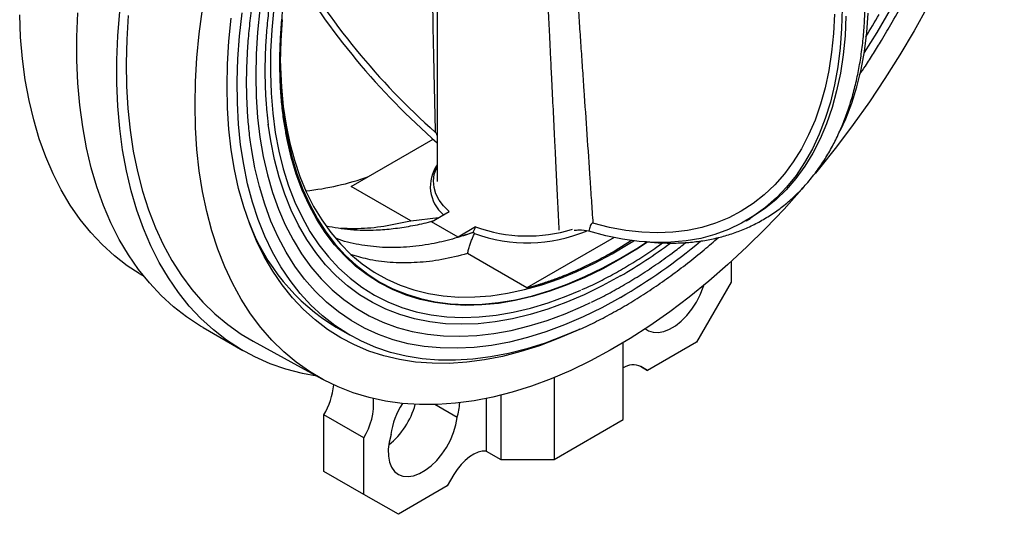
# Model space of a CAD drawing. Header units: millimetres. Extents: x -2663 to -856, y -563 to 1395.
# Tile 20 of 24: x -2535 to -2273, y 783 to 914. Entities that reach past the tile are written whole.
import ezdxf

# ---------------------------------------------------------------- set-up
doc = ezdxf.new("R2010")
doc.units = ezdxf.units.MM

msp = doc.modelspace()

# ---------------------------------------------------------------- linework, layer by layer
at = {"color": 7, "linetype": 'Continuous', "lineweight": 25}
for p, q in [((-2423.58, 1015), (-2423.58, 871.07)), ((-2446.43, 869.74), (-2424.67, 882.3)), ((-2430.64, 860.62), (-2446.43, 869.74)), ((-2430.64, 860.62), (-2423.25, 861.49)), ((-2425.11, 860.41), (-2420.44, 863.11)), ((-2418.04, 856.33), (-2425.11, 860.41)), ((-2413.37, 859.03), (-2418.04, 856.33)), ((-2341.47, 860.63), (-2340.41, 861.25)), ((-2376.56, 856.19), (-2399.76, 842.8)), ((-2376.25, 852.74), (-2371.92, 855.46)), ((-2399.76, 842.8), (-2415.55, 851.91)), ((-2345.43, 849.77), (-2345.43, 844.31)), ((-2502.88, 846.67), (-2501.61, 845.9)), ((-2345.43, 844.31), (-2354.65, 828.38)), ((-2485.85, 832.27), (-2475.24, 826.14)), ((-2450.46, 832.33), (-2446.93, 830.29)), ((-2472.51, 828.62), (-2454.26, 818.6)), ((-2374.13, 807.78), (-2374.13, 828.22)), ((-2354.65, 828.38), (-2367.66, 820.88)), ((-2369.57, 821.98), (-2367.66, 820.88)), ((-2367.66, 820.88), (-2369.41, 821.9)), ((-2392.51, 818.96), (-2392.51, 797.17)), ((-2406.65, 814.29), (-2406.65, 797.17)), ((-2418.31, 808.35), (-2424.25, 811.78)), ((-2410.54, 813.41), (-2410.54, 799.42)), ((-2443.14, 802.94), (-2453.75, 809.06)), ((-2453.73, 794.04), (-2453.75, 809.06)), ((-2392.51, 797.17), (-2374.13, 807.78)), ((-2443.12, 787.92), (-2443.14, 802.94)), ((-2410.54, 799.42), (-2406.65, 797.17)), ((-2406.65, 797.17), (-2392.51, 797.17)), ((-2443.12, 787.92), (-2453.73, 794.04)), ((-2419.14, 793.19), (-2420.9, 790.15)), ((-2420.9, 790.15), (-2433.91, 782.62)), ((-2433.91, 782.62), (-2443.12, 787.92))]:
    msp.add_line(p, q, dxfattribs=at)
at = {"color": 7, "linetype": 'Continuous', "lineweight": 25, "flags": 128}
for points in [[(-2487.97, 891.49), (-2487.85, 897.66), (-2487.47, 903.95), (-2486.85, 910.36), (-2485.98, 916.87)], [(-2470.73, 916.78), (-2471.35, 910.79), (-2471.72, 904.91), (-2471.85, 899.17), (-2471.72, 893.56), (-2471.35, 888.12), (-2470.73, 882.85), (-2469.86, 877.76), (-2468.75, 872.87), (-2467.4, 868.2), (-2465.81, 863.74), (-2463.99, 859.53), (-2461.93, 855.55), (-2459.66, 851.84), (-2457.16, 848.38), (-2454.46, 845.21), (-2451.55, 842.31), (-2448.44, 839.7), (-2445.15, 837.39), (-2441.67, 835.39), (-2438.03, 833.69), (-2434.22, 832.3), (-2430.25, 831.23), (-2426.15, 830.47), (-2421.91, 830.04), (-2417.56, 829.93), (-2413.09, 830.14), (-2408.53, 830.66), (-2403.88, 831.51), (-2399.15, 832.68), (-2394.36, 834.16), (-2389.52, 835.95), (-2384.65, 838.05), (-2382.83, 838.91)], [(-2467.01, 917.26), (-2467.57, 911.39), (-2467.89, 905.64), (-2467.95, 900.02), (-2467.76, 894.55), (-2467.32, 889.24), (-2466.64, 884.11), (-2465.7, 879.17), (-2464.52, 874.44), (-2463.1, 869.93), (-2461.44, 865.64), (-2459.54, 861.6), (-2457.42, 857.8), (-2455.08, 854.27), (-2452.52, 851.02), (-2449.74, 848.04), (-2446.77, 845.35), (-2443.61, 842.96), (-2440.25, 840.87), (-2436.73, 839.09), (-2433.03, 837.62), (-2429.18, 836.47), (-2425.18, 835.64), (-2421.05, 835.13), (-2416.79, 834.94), (-2412.42, 835.08), (-2407.94, 835.55), (-2403.38, 836.33), (-2398.74, 837.44), (-2394.04, 838.86), (-2389.28, 840.59), (-2385.37, 842.24)], [(-2315.93, 917.09), (-2316.06, 911.76), (-2316.43, 906.59), (-2317.06, 901.6), (-2317.93, 896.8), (-2319.05, 892.2), (-2320.41, 887.82), (-2322.01, 883.67), (-2323.84, 879.76), (-2325.9, 876.1), (-2328.18, 872.7), (-2330.68, 869.58), (-2333.38, 866.73), (-2336.29, 864.18), (-2339.39, 861.92), (-2342.67, 859.97), (-2346.12, 858.33), (-2349.74, 857), (-2353.52, 855.98), (-2357.43, 855.29), (-2361.48, 854.92), (-2365.65, 854.88), (-2369.92, 855.16), (-2374.29, 855.76), (-2378.75, 856.68), (-2383.27, 857.92)], [(-2293.16, 917.7), (-2296.78, 911.18), (-2300.58, 904.75), (-2304.55, 898.44), (-2308.67, 892.26), (-2312.95, 886.22), (-2317.37, 880.34), (-2321.92, 874.62), (-2322.98, 873.34)], [(-2303.17, 916.85), (-2306.73, 910.74), (-2310.03, 905.41)], [(-2502.88, 846.67), (-2506, 848.71), (-2509.44, 851.36), (-2512.68, 854.3), (-2515.72, 857.52), (-2518.55, 861.03), (-2521.17, 864.8), (-2523.58, 868.84), (-2525.75, 873.14), (-2527.7, 877.68), (-2529.41, 882.45), (-2530.89, 887.45), (-2532.12, 892.66), (-2533.12, 898.08), (-2533.86, 903.68), (-2534.36, 909.46), (-2534.61, 915.4)], [(-2485.85, 832.27), (-2486.52, 832.66), (-2490.21, 835.07), (-2493.72, 837.79), (-2497.02, 840.81), (-2500.12, 844.11), (-2503.01, 847.7), (-2505.68, 851.57), (-2508.12, 855.71), (-2510.34, 860.11), (-2512.33, 864.75), (-2514.07, 869.63), (-2515.58, 874.75), (-2516.84, 880.08), (-2517.85, 885.61), (-2518.6, 891.34), (-2519.11, 897.24), (-2519.37, 903.32), (-2519.37, 909.55), (-2519.11, 915.91)], [(-2455.56, 819.31), (-2459.44, 820.04), (-2463.8, 821.19), (-2468, 822.65), (-2472.05, 824.44), (-2475.92, 826.54), (-2479.61, 828.95), (-2483.11, 831.67), (-2486.41, 834.68), (-2489.51, 837.99), (-2492.4, 841.58), (-2495.07, 845.45), (-2497.52, 849.59), (-2499.74, 853.98), (-2501.72, 858.63), (-2503.47, 863.51), (-2504.97, 868.62), (-2506.23, 873.95), (-2507.24, 879.49), (-2508, 885.21), (-2508.51, 891.12), (-2508.76, 897.2), (-2508.76, 903.42), (-2508.51, 909.79), (-2508, 916.28)], [(-2505.73, 915.25), (-2506.15, 908.85), (-2506.31, 902.59), (-2506.22, 896.47), (-2505.87, 890.51), (-2505.27, 884.72), (-2504.42, 879.11), (-2503.32, 873.71), (-2501.96, 868.52), (-2500.36, 863.55), (-2498.53, 858.81), (-2496.45, 854.32), (-2494.14, 850.09), (-2491.6, 846.12), (-2488.84, 842.42), (-2485.87, 839.01), (-2482.68, 835.89), (-2479.3, 833.06), (-2475.72, 830.54), (-2472.51, 828.62)], [(-2479.48, 896.39), (-2479.36, 902.31), (-2478.99, 908.36), (-2478.37, 914.53)], [(-2386.49, 831.47), (-2389.91, 830.02), (-2394.88, 828.15), (-2399.8, 826.6), (-2404.66, 825.36), (-2409.44, 824.44), (-2414.14, 823.84), (-2418.75, 823.55), (-2423.25, 823.6), (-2427.62, 823.96), (-2431.87, 824.65), (-2435.98, 825.65), (-2439.94, 826.97), (-2443.75, 828.61), (-2447.38, 830.55), (-2450.83, 832.8), (-2454.1, 835.35), (-2457.18, 838.19), (-2460.05, 841.32), (-2462.71, 844.73), (-2465.16, 848.41), (-2467.39, 852.34), (-2469.39, 856.53), (-2471.16, 860.97), (-2472.7, 865.63), (-2474, 870.51), (-2475.05, 875.6), (-2475.86, 880.88), (-2476.42, 886.35), (-2476.73, 891.98), (-2476.79, 897.77), (-2476.6, 903.7), (-2476.17, 909.75), (-2475.48, 915.92)], [(-2464.81, 914.15), (-2465.18, 908.48), (-2465.31, 902.94), (-2465.18, 897.55), (-2464.81, 892.31), (-2464.19, 887.24), (-2463.33, 882.36), (-2462.22, 877.68), (-2460.88, 873.21), (-2459.3, 868.97), (-2457.49, 864.96), (-2455.45, 861.2), (-2453.19, 857.7), (-2450.71, 854.47), (-2448.03, 851.51), (-2445.14, 848.83), (-2442.07, 846.45), (-2438.81, 844.36), (-2435.37, 842.58), (-2431.77, 841.11), (-2428.01, 839.95), (-2424.11, 839.1), (-2420.07, 838.58), (-2415.91, 838.37), (-2411.63, 838.48), (-2407.26, 838.92), (-2402.79, 839.67), (-2398.25, 840.74), (-2393.64, 842.12), (-2388.99, 843.81), (-2384.29, 845.81), (-2379.57, 848.1), (-2374.83, 850.7), (-2370.1, 853.57), (-2367.88, 855.02)], [(-2317.97, 915.61), (-2318.22, 910.45), (-2318.71, 905.46), (-2319.45, 900.64), (-2320.44, 896.03), (-2321.67, 891.62), (-2323.13, 887.43), (-2324.83, 883.47), (-2326.75, 879.76), (-2328.9, 876.31), (-2331.26, 873.12), (-2333.83, 870.2), (-2336.61, 867.57), (-2339.58, 865.23), (-2342.73, 863.19), (-2346.06, 861.45), (-2349.56, 860.02), (-2353.21, 858.9), (-2357, 858.1), (-2360.94, 857.61), (-2364.99, 857.45), (-2369.16, 857.61), (-2373.42, 858.08), (-2377.77, 858.88), (-2382.2, 859.99)], [(-2314.9, 915.03), (-2315.15, 909.81), (-2315.65, 904.75), (-2316.39, 899.87), (-2317.37, 895.19), (-2318.6, 890.72), (-2320.07, 886.46), (-2321.77, 882.44), (-2323.69, 878.66), (-2325.84, 875.14), (-2328.21, 871.88), (-2330.79, 868.89), (-2333.57, 866.19), (-2336.55, 863.78), (-2339.71, 861.66), (-2340.41, 861.25)], [(-2316.31, 884.75), (-2314.94, 887.75), (-2313.34, 891.9), (-2311.98, 896.29), (-2310.86, 900.88), (-2309.99, 905.69), (-2309.36, 910.68), (-2308.99, 915.84)], [(-2465.31, 903.56), (-2465.28, 901.46), (-2465.03, 896.16), (-2464.53, 891.03), (-2463.78, 886.07), (-2462.8, 881.31), (-2461.56, 876.76), (-2460.09, 872.43), (-2458.39, 868.33), (-2456.45, 864.48), (-2454.29, 860.88), (-2451.91, 857.54), (-2449.32, 854.48), (-2446.53, 851.7), (-2443.54, 849.21), (-2440.36, 847.02), (-2437, 845.13), (-2433.47, 843.55), (-2429.78, 842.28), (-2425.94, 841.33), (-2421.96, 840.7), (-2417.85, 840.38), (-2413.62, 840.39), (-2409.29, 840.73), (-2404.87, 841.38), (-2400.36, 842.35), (-2395.79, 843.64), (-2391.16, 845.23), (-2386.49, 847.14), (-2381.79, 849.35), (-2377.07, 851.86), (-2372.35, 854.66), (-2371.31, 855.32)], [(-2385.71, 831.81), (-2386.37, 831.51), (-2391.4, 829.32), (-2396.39, 827.44), (-2401.33, 825.86), (-2406.22, 824.61), (-2411.03, 823.66), (-2415.75, 823.04), (-2420.39, 822.74), (-2424.91, 822.76), (-2429.32, 823.09), (-2433.6, 823.75), (-2437.75, 824.73), (-2441.74, 826.03), (-2445.58, 827.63), (-2449.25, 829.55), (-2452.74, 831.77), (-2456.05, 834.29), (-2459.17, 837.1), (-2462.09, 840.2), (-2464.8, 843.58), (-2467.29, 847.23), (-2469.57, 851.14), (-2471.63, 855.31), (-2473.45, 859.71), (-2475.04, 864.35), (-2476.39, 869.21), (-2477.5, 874.28), (-2478.37, 879.54), (-2478.99, 884.99), (-2479.36, 890.61), (-2479.48, 896.39)], [(-2326.17, 869.57), (-2326.59, 869.09), (-2331.37, 863.75), (-2336.25, 858.62), (-2341.22, 853.7), (-2346.27, 849.01), (-2351.39, 844.56), (-2356.56, 840.36), (-2361.77, 836.42), (-2367.02, 832.74), (-2372.29, 829.34), (-2377.57, 826.22), (-2382.84, 823.39), (-2388.1, 820.86), (-2393.33, 818.63), (-2398.53, 816.7), (-2403.67, 815.09), (-2408.76, 813.79), (-2413.77, 812.81), (-2418.7, 812.14), (-2423.53, 811.8), (-2428.26, 811.78), (-2432.87, 812.08), (-2437.35, 812.71), (-2441.7, 813.65), (-2445.91, 814.91), (-2449.95, 816.48), (-2453.84, 818.37), (-2457.54, 820.56), (-2461.07, 823.06), (-2464.41, 825.85), (-2467.55, 828.93), (-2470.49, 832.3), (-2473.22, 835.94), (-2475.73, 839.85), (-2478.02, 844.02), (-2480.09, 848.44), (-2481.92, 853.1), (-2483.51, 857.98), (-2484.87, 863.09), (-2485.98, 868.41), (-2486.85, 873.92), (-2487.47, 879.61), (-2487.85, 885.47), (-2487.97, 891.49)], [(-2374.83, 846), (-2379.7, 843.34), (-2384.55, 840.97), (-2389.38, 838.9), (-2394.17, 837.14), (-2398.91, 835.7), (-2403.58, 834.57), (-2408.18, 833.77), (-2412.69, 833.28), (-2417.1, 833.12), (-2421.4, 833.28), (-2425.57, 833.76), (-2429.61, 834.57), (-2433.51, 835.7), (-2437.24, 837.14), (-2440.82, 838.9), (-2444.21, 840.96), (-2447.43, 843.33), (-2450.45, 845.99), (-2453.27, 848.95), (-2455.88, 852.18), (-2458.28, 855.69), (-2460.46, 859.46), (-2462.41, 863.49), (-2464.13, 867.76), (-2465.61, 872.26), (-2466.85, 876.98), (-2467.84, 881.91), (-2468.5, 886.33)], [(-2374.83, 850.49), (-2379.58, 847.9), (-2384.31, 845.59), (-2389.01, 843.59), (-2393.68, 841.9), (-2398.3, 840.51), (-2402.85, 839.44), (-2407.32, 838.69), (-2411.7, 838.26), (-2415.99, 838.14), (-2420.16, 838.35), (-2424.21, 838.88), (-2428.12, 839.72), (-2431.88, 840.89), (-2435.49, 842.36), (-2438.93, 844.15), (-2442.2, 846.24), (-2445.28, 848.62), (-2448.17, 851.3), (-2450.86, 854.27), (-2453.34, 857.51), (-2455.6, 861.02), (-2457.65, 864.79), (-2459.46, 868.8), (-2461.05, 873.05), (-2462.4, 877.53), (-2463.5, 882.22), (-2463.86, 884.04)], [(-2374.83, 840.28), (-2379.83, 837.54), (-2384.82, 835.1), (-2389.78, 832.96), (-2394.7, 831.13), (-2399.58, 829.61), (-2404.39, 828.41), (-2409.12, 827.53), (-2413.77, 826.97), (-2418.32, 826.74), (-2422.76, 826.83), (-2427.08, 827.24), (-2431.27, 827.98), (-2435.32, 829.04), (-2439.21, 830.41), (-2442.94, 832.11), (-2446.5, 834.11), (-2449.87, 836.42), (-2453.06, 839.03), (-2456.05, 841.93), (-2458.84, 845.12), (-2461.41, 848.59), (-2463.76, 852.32), (-2465.89, 856.32), (-2467.79, 860.56), (-2469.45, 865.05), (-2470.88, 869.76), (-2472.06, 874.69), (-2473, 879.82), (-2473.01, 879.87)], [(-2420.44, 863.11), (-2421.93, 864.59), (-2423.1, 866.17), (-2423.94, 867.82), (-2424.44, 869.51), (-2424.58, 871.23), (-2424.37, 872.94), (-2423.81, 874.63), (-2423.58, 875.11)], [(-2367.66, 854.96), (-2370.09, 853.37), (-2374.83, 850.49)], [(-2368.23, 831.94), (-2367.43, 831.41), (-2366.2, 831), (-2364.82, 830.93), (-2363.34, 831.2), (-2361.79, 831.81), (-2360.23, 832.74), (-2358.69, 833.96), (-2357.22, 835.44), (-2355.87, 837.13), (-2354.66, 838.98), (-2353.65, 840.94), (-2352.85, 842.96), (-2352.69, 843.48)], [(-2435.87, 803.81), (-2436.36, 801.81), (-2436.6, 799.89), (-2436.56, 798.1), (-2436.26, 796.5), (-2435.7, 795.13), (-2434.91, 794.03), (-2433.89, 793.24), (-2432.69, 792.78), (-2431.34, 792.65), (-2429.87, 792.87), (-2428.33, 793.43), (-2426.76, 794.31), (-2425.22, 795.48), (-2423.73, 796.92), (-2422.36, 798.58), (-2421.13, 800.41), (-2420.08, 802.36), (-2419.25, 804.37), (-2418.65, 806.39), (-2418.31, 808.35)], [(-2410.54, 799.42), (-2411.59, 799.4), (-2412.71, 799.13), (-2413.87, 798.63), (-2415.03, 797.89), (-2416.17, 796.96), (-2417.26, 795.84), (-2418.26, 794.57), (-2419.14, 793.19)]]:
    msp.add_lwpolyline(points, dxfattribs=at)
at = {"color": 7, "linetype": 'Continuous', "lineweight": 25}
for centre, radius, start, end in [((-2297.34, 1026.99), 190.94, 210.1624, 228.4286), ((-2296.12, 1027.35), 193.79, 210.6306, 228.8753), ((-2415.6, 869.77), 9.83, 144.23, 229.937), ((-2466.38, 941.95), 73.77, 276.1253, 289.4262), ((-2421.59, 879.89), 55.64, 200.2923, 238.7418), ((-2399.55, 897.23), 40.63, 250.1129, 287.142), ((-2439.77, 934.04), 80.7, 285.6213, 288.6462), ((-2399.62, 896.22), 41.41, 250.1658, 292.3259), ((-2452.85, 974.01), 154.82, 300.2605, 309.8918), ((-2445.02, 966.98), 139.87, 300.1178, 306.6297), ((-2371.46, 817.29), 5.04, 66.0526, 121.9492), ((-2470.58, 819.08), 19.59, 329.2697, 353.9156), ((-2457.66, 812.11), 17.17, 327.7249, 4.1586), ((-2449.79, 817.47), 21.13, 309.0536, 344.5019), ((-2416.06, 801.27), 19.98, 147.2141, 172.6749), ((-2433.82, 813.24), 16.26, 342.5184, 356.5812)]:
    msp.add_arc(centre, radius, start, end, dxfattribs=at)
for points, knots in [([(-2382.2, 1050.69), (-2382.33, 1048.61), (-2382.59, 1044.58), (-2383.12, 1036.51), (-2383.78, 1026.51), (-2384.46, 1016.45), (-2385, 1008.41), (-2385.41, 1002.39), (-2385.82, 996.37), (-2386.22, 990.37), (-2386.61, 984.37), (-2386.99, 978.38), (-2387.34, 972.42), (-2387.6, 967.46), (-2387.75, 963.5), (-2387.84, 960.53), (-2387.9, 957.58), (-2387.92, 954.62), (-2387.9, 951.66), (-2387.84, 948.7), (-2387.75, 945.74), (-2387.6, 941.79), (-2387.34, 936.85), (-2386.99, 930.92), (-2386.61, 924.99), (-2386.22, 919.06), (-2385.82, 913.14), (-2385.41, 907.22), (-2385, 901.31), (-2384.46, 893.42), (-2383.78, 883.58), (-2383.12, 873.81), (-2382.59, 865.95), (-2382.33, 862.02), (-2382.2, 859.99)], [0, 0, 0, 0, 0.032287, 0.062648, 0.125292, 0.187928, 0.219241, 0.250549, 0.281849, 0.313137, 0.344407, 0.375649, 0.406846, 0.437976, 0.45351, 0.469022, 0.484516, 0.5, 0.515484, 0.530978, 0.54649, 0.562024, 0.593154, 0.624351, 0.655593, 0.686863, 0.718151, 0.749451, 0.780759, 0.812072, 0.874708, 0.937352, 0.967712, 1, 1, 1, 1]), ([(-2302.57, 913.46), (-2301.41, 915.51), (-2299.79, 918.37), (-2297.51, 922.65), (-2295.64, 926.3), (-2293.49, 930.68), (-2291.34, 935.32), (-2289.2, 940.2), (-2287.12, 945.26), (-2285.12, 950.46), (-2283.24, 955.76), (-2281.47, 961.13), (-2279.85, 966.56), (-2278.38, 972.01), (-2277.06, 977.47), (-2275.91, 982.93), (-2274.94, 988.36), (-2274.14, 993.76), (-2273.52, 999.11), (-2273.08, 1004.39), (-2272.84, 1009.6), (-2272.77, 1014.72), (-2272.92, 1019.73), (-2273.11, 1023.3), (-2273.32, 1025.15), (-2273.34, 1025.41)], [0, 0, 0, 0, 0.055444, 0.077516, 0.114194, 0.152201, 0.192912, 0.235349, 0.279116, 0.323898, 0.36947, 0.415668, 0.462367, 0.50947, 0.556904, 0.60461, 0.652543, 0.700664, 0.748945, 0.797362, 0.845896, 0.894533, 0.943262, 0.992075, 1, 1, 1, 1]), ([(-2472.94, 879.68), (-2472.98, 879.93), (-2473.29, 881.69), (-2473.67, 885.11), (-2474.07, 889.93), (-2474.27, 894.89), (-2474.27, 899.97), (-2474.07, 905.16), (-2473.68, 910.45), (-2473.1, 915.83), (-2472.32, 921.28), (-2471.36, 926.81), (-2470.2, 932.38), (-2468.86, 938), (-2467.33, 943.64), (-2465.63, 949.29), (-2463.76, 954.94), (-2461.73, 960.57), (-2459.55, 966.14), (-2457.24, 971.61), (-2454.86, 976.87), (-2452.56, 981.65), (-2450.47, 985.78), (-2448.45, 989.61), (-2446.67, 992.84), (-2445.47, 994.94), (-2445.03, 995.7)], [0, 0, 0, 0, 0.007839, 0.054591, 0.101329, 0.148055, 0.194771, 0.241479, 0.288176, 0.334862, 0.381531, 0.428178, 0.474793, 0.521364, 0.567874, 0.614296, 0.660588, 0.706682, 0.752457, 0.797673, 0.841777, 0.883135, 0.9173, 0.94577, 0.980418, 1, 1, 1, 1]), ([(-2468.43, 886.14), (-2468.57, 887.3), (-2468.9, 889.99), (-2469.19, 894.37), (-2469.34, 899.23), (-2469.28, 904.21), (-2469.03, 909.3), (-2468.58, 914.49), (-2467.95, 919.76), (-2467.12, 925.1), (-2466.1, 930.5), (-2464.89, 935.95), (-2463.5, 941.43), (-2461.93, 946.94), (-2460.18, 952.44), (-2458.27, 957.93), (-2456.21, 963.38), (-2454.01, 968.75), (-2451.72, 973.95), (-2449.44, 978.8), (-2447.36, 982.98), (-2445.42, 986.7), (-2443.55, 990.15), (-2442.2, 992.51), (-2441.53, 993.68)], [0, 0, 0, 0, 0.037782, 0.087115, 0.136436, 0.185747, 0.235047, 0.284335, 0.333608, 0.382859, 0.432082, 0.481263, 0.530387, 0.579426, 0.628343, 0.677076, 0.725515, 0.773453, 0.820433, 0.86521, 0.904596, 0.934019, 0.967322, 1, 1, 1, 1]), ([(-2463.8, 883.87), (-2464.02, 885.14), (-2464.49, 887.85), (-2464.98, 892.18), (-2465.31, 896.81), (-2465.45, 901.57), (-2465.39, 906.45), (-2465.14, 911.43), (-2464.69, 916.51), (-2464.05, 921.68), (-2463.22, 926.91), (-2462.19, 932.21), (-2460.99, 937.54), (-2459.6, 942.91), (-2458.03, 948.3), (-2456.29, 953.69), (-2454.38, 959.05), (-2452.33, 964.36), (-2450.15, 969.57), (-2447.91, 974.57), (-2445.75, 979.07), (-2443.79, 982.96), (-2441.54, 987.22), (-2439.86, 990.19), (-2438.78, 992.09)], [0, 0, 0, 0, 0.04212, 0.089698, 0.137261, 0.18481, 0.232349, 0.279878, 0.327394, 0.374894, 0.422372, 0.469818, 0.517221, 0.56456, 0.611807, 0.658919, 0.705821, 0.752382, 0.79834, 0.843075, 0.8847, 0.918407, 0.947655, 1, 1, 1, 1]), ([(-2368.35, 855.17), (-2367.85, 855.11), (-2366.01, 854.86), (-2362.9, 854.71), (-2359.03, 854.72), (-2355.24, 855), (-2351.53, 855.55), (-2347.9, 856.37), (-2344.36, 857.47), (-2340.93, 858.84), (-2337.61, 860.5), (-2334.42, 862.45), (-2331.35, 864.69), (-2328.43, 867.23), (-2325.67, 870.07), (-2323.08, 873.22), (-2320.76, 876.54), (-2318.72, 879.99), (-2316.93, 883.52), (-2315.34, 887.24), (-2313.94, 891.15), (-2312.74, 895.23), (-2311.74, 899.48), (-2310.95, 903.88), (-2310.35, 908.43), (-2309.96, 913.11), (-2309.78, 917.91), (-2309.79, 922.82), (-2310.01, 927.82), (-2310.43, 932.92), (-2311.05, 938.09), (-2311.86, 943.32), (-2312.87, 948.6), (-2314.07, 953.92), (-2315.45, 959.27), (-2317.01, 964.62), (-2318.75, 969.96), (-2320.65, 975.27), (-2322.21, 979.33), (-2323.18, 981.6), (-2323.41, 982.14)], [0, 0, 0, 0, 0.010197, 0.036906, 0.063668, 0.090497, 0.117408, 0.144426, 0.171583, 0.198918, 0.226476, 0.254306, 0.282455, 0.31096, 0.339859, 0.369179, 0.398929, 0.425755, 0.452663, 0.479641, 0.506675, 0.533752, 0.560859, 0.587983, 0.615116, 0.642249, 0.669375, 0.696487, 0.723581, 0.750652, 0.777698, 0.804713, 0.831692, 0.858628, 0.885508, 0.912317, 0.939026, 0.965589, 0.991918, 1, 1, 1, 1]), ([(-2309.61, 909.55), (-2309.61, 909.55), (-2308.39, 911.5), (-2307.23, 913.49), (-2306.07, 915.48)], [0, 0, 0, 0, 0.001256, 1, 1, 1, 1]), ([(-2311.32, 899.44), (-2310.79, 900.22), (-2309.52, 902.1), (-2307.57, 905.16), (-2305.16, 909.03), (-2303.53, 911.83), (-2302.57, 913.46)], [0, 0, 0, 0, 0.171303, 0.413695, 0.657717, 1, 1, 1, 1]), ([(-2423.58, 883.32), (-2423.6, 883.39), (-2423.66, 883.56), (-2423.78, 883.81), (-2423.92, 884.03), (-2424.01, 884.12), (-2424.04, 884.15)], [0, 0, 0, 0, 0.239976, 0.589966, 0.856608, 1, 1, 1, 1]), ([(-2453.1, 859.27), (-2450.97, 858.9), (-2446.68, 858.16), (-2440.65, 858.11), (-2435.28, 858.52), (-2430.64, 859.23), (-2427.12, 859.94), (-2425.13, 860.51), (-2424.75, 860.62)], [0, 0, 0, 0, 0.2436707, 0.4900173, 0.6470042, 0.8039909, 0.9628822, 1, 1, 1, 1]), ([(-2449.29, 858.72), (-2447.75, 858.66), (-2444.01, 858.51), (-2437.78, 859.1), (-2433.02, 860.12), (-2430.64, 860.62)], [0, 0, 0, 0, 0.259618, 0.629968, 1, 1, 1, 1]), ([(-2382.2, 859.99), (-2382.25, 860.01), (-2382.3, 860.01), (-2382.39, 859.98), (-2382.43, 859.96), (-2382.54, 859.88), (-2382.6, 859.8), (-2382.76, 859.56), (-2382.84, 859.37), (-2382.99, 858.98), (-2383.05, 858.78), (-2383.17, 858.36), (-2383.22, 858.14), (-2383.27, 857.92)], [0, 0, 0, 0, 0.0625, 0.0625, 0.125, 0.125, 0.25, 0.25, 0.5, 0.5, 0.75, 0.75, 1, 1, 1, 1]), ([(-2413.97, 857.58), (-2415.84, 856.95), (-2419.59, 855.69), (-2425.53, 854.34), (-2431.76, 853.53), (-2438.25, 853.44), (-2444.44, 854.26), (-2448.51, 855.12), (-2450.38, 855.92), (-2450.39, 855.93)], [0, 0, 0, 0, 0.141939, 0.284521, 0.460484, 0.636447, 0.817522, 0.998597, 1, 1, 1, 1]), ([(-2415.55, 851.91), (-2415.5, 852.1), (-2415.4, 852.47), (-2415.25, 853.03), (-2415.08, 853.58), (-2414.91, 854.13), (-2414.72, 854.66), (-2414.53, 855.2), (-2414.33, 855.72), (-2414.12, 856.25), (-2413.9, 856.76), (-2413.75, 857.1), (-2413.67, 857.27)], [0, 0, 0, 0, 0.10406, 0.207185, 0.309386, 0.410677, 0.511068, 0.610573, 0.709205, 0.806978, 0.903905, 1, 1, 1, 1]), ([(-2383.27, 857.92), (-2384.11, 858.04), (-2385.32, 858.21), (-2386.72, 858.07), (-2387.15, 858.03)], [0, 0, 0, 0, 0.69595, 1, 1, 1, 1]), ([(-2386.25, 831.57), (-2385.5, 831.89), (-2383.26, 832.87), (-2379.5, 834.77), (-2374.97, 837.23), (-2370.45, 839.94), (-2365.95, 842.86), (-2361.46, 846), (-2357.01, 849.36), (-2352.77, 852.75), (-2350.05, 855.12), (-2348.78, 856.22)], [0, 0, 0, 0, 0.059245, 0.178917, 0.298553, 0.418145, 0.537684, 0.657159, 0.776561, 0.895875, 1, 1, 1, 1]), ([(-2385.12, 842.34), (-2384.22, 842.74), (-2381.88, 843.78), (-2378.09, 845.72), (-2373.77, 848.13), (-2369.45, 850.8), (-2366.07, 853.02), (-2364.14, 854.42), (-2363.64, 854.79)], [0, 0, 0, 0, 0.126112, 0.326932, 0.527678, 0.728334, 0.928881, 1, 1, 1, 1]), ([(-2382.57, 838.98), (-2381.11, 839.71), (-2378.17, 841.17), (-2373.76, 843.66), (-2369.35, 846.35), (-2364.96, 849.28), (-2360.99, 852.11), (-2358.49, 854.06), (-2357.44, 854.88)], [0, 0, 0, 0, 0.174452, 0.349177, 0.523828, 0.69839, 0.872848, 1, 1, 1, 1]), ([(-2415.55, 851.91), (-2417.82, 851.34), (-2422.38, 850.19), (-2428.98, 849.44), (-2435.35, 849.42), (-2441.16, 850.09), (-2444.66, 851.11), (-2446.26, 851.58)], [0, 0, 0, 0, 0.206264, 0.412705, 0.619324, 0.826121, 1, 1, 1, 1]), ([(-2399.76, 842.8), (-2399.5, 842.86), (-2398.99, 843), (-2398.22, 843.22), (-2397.45, 843.44), (-2396.68, 843.67), (-2395.91, 843.91), (-2395.14, 844.16), (-2394.36, 844.42), (-2393.58, 844.69), (-2392.81, 844.96), (-2392.03, 845.25), (-2391.25, 845.54), (-2390.46, 845.84), (-2389.68, 846.15), (-2388.89, 846.47), (-2387.88, 846.9), (-2386.63, 847.44), (-2385.15, 848.1), (-2383.67, 848.8), (-2382.19, 849.53), (-2380.71, 850.29), (-2379.22, 851.07), (-2377.74, 851.89), (-2376.74, 852.45), (-2376.25, 852.74)], [0, 0, 0, 0, 0.033372, 0.066728, 0.100069, 0.133398, 0.166718, 0.200032, 0.233342, 0.266651, 0.299962, 0.333276, 0.366598, 0.399928, 0.433271, 0.466628, 0.500002, 0.562561, 0.625068, 0.687541, 0.749997, 0.812454, 0.874928, 0.937438, 1, 1, 1, 1])]:
    msp.add_open_spline(points, degree=3, knots=knots, dxfattribs=at)
at = {"color": 8, "linetype": 'Continuous', "lineweight": 25}
for points, knots in [([(-2391.15, 858.11), (-2391.2, 859.3), (-2391.33, 861.99), (-2391.54, 866.27), (-2391.77, 871.05), (-2391.99, 875.6), (-2392.19, 879.69), (-2392.44, 884.75), (-2392.75, 891.08), (-2393.11, 898.31), (-2393.42, 904.63), (-2393.67, 909.89), (-2393.91, 914.81), (-2394.15, 919.79), (-2394.38, 924.86), (-2394.6, 929.77), (-2394.79, 934.42), (-2394.96, 938.95), (-2395.1, 943.33), (-2395.22, 948.06), (-2395.3, 953.25), (-2395.29, 959.04), (-2395.21, 963.93), (-2395.11, 967.97), (-2395.01, 971.21), (-2394.89, 974.74), (-2394.74, 978.72), (-2394.57, 982.74), (-2394.39, 986.78), (-2394.21, 990.78), (-2394, 995.27), (-2393.76, 1000.4), (-2393.51, 1005.63), (-2393.26, 1010.83), (-2393.02, 1015.76), (-2392.76, 1021.13), (-2392.47, 1027.03), (-2392.17, 1033.27), (-2391.85, 1039.92), (-2391.64, 1044.36), (-2391.53, 1046.78)], [0, 0, 0, 0, 0.019036, 0.043205, 0.068755, 0.095686, 0.116358, 0.134378, 0.176843, 0.217872, 0.250126, 0.278179, 0.302029, 0.328935, 0.357842, 0.383128, 0.407356, 0.432123, 0.455405, 0.477172, 0.507533, 0.537902, 0.569244, 0.584987, 0.601923, 0.620491, 0.640927, 0.664919, 0.684034, 0.704753, 0.728061, 0.755049, 0.785717, 0.810579, 0.837057, 0.863526, 0.895285, 0.930036, 0.961827, 1, 1, 1, 1]), ([(-2424.04, 884.15), (-2424.16, 889.31), (-2424.4, 899.59), (-2424.71, 914.89), (-2424.97, 930.14), (-2425.18, 945.37), (-2425.29, 960.64), (-2425.29, 975.34), (-2425.29, 989.88), (-2425.23, 1002.18), (-2425.15, 1009.86), (-2425.11, 1012.84)], [0, 0, 0, 0, 0.123002, 0.244781, 0.364733, 0.486767, 0.607841, 0.727858, 0.830674, 0.934213, 1, 1, 1, 1])]:
    msp.add_open_spline(points, degree=3, knots=knots, dxfattribs=at)
at = {"color": 7, "linetype": 'Continuous', "lineweight": 25}
for points in [[(-2413.97, 857.58), (-2413.77, 858.06), (-2413.57, 858.54), (-2413.37, 859.03)], [(-2413.97, 857.58), (-2413.87, 857.48), (-2413.77, 857.37), (-2413.67, 857.27)]]:
    msp.add_open_spline(points, degree=3, dxfattribs=at)

doc.saveas('drawing.dxf')
